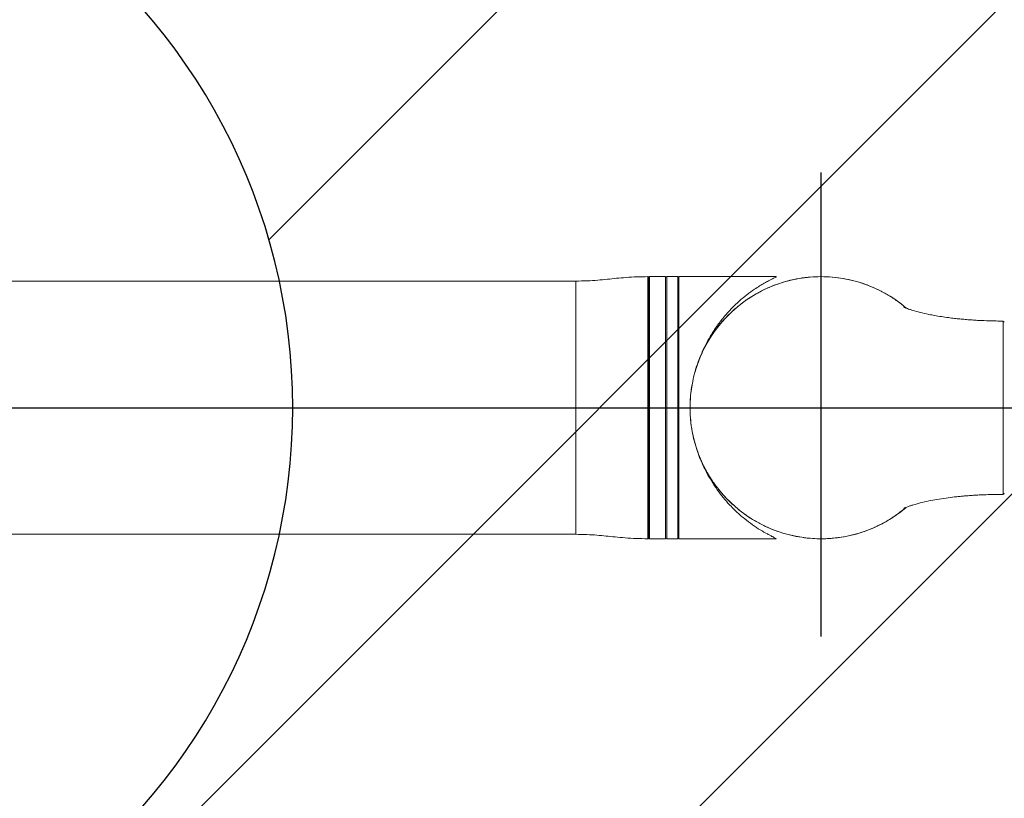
# Model space of a CAD drawing. Header units: millimetres. Extents: x 29 to 198, y 54 to 286.
# Tile 17 of 20: x 110 to 133, y 216 to 233. Entities that reach past the tile are written whole.
import ezdxf

# ---------------------------------------------------------------- set-up
doc = ezdxf.new("R2010")
doc.units = ezdxf.units.MM
doc.layers.add('标注层', color=3, linetype='Continuous')

msp = doc.modelspace()

# ---------------------------------------------------------------- hatches: boundary and pattern name
at = {"layer": '标注层'}
h = msp.add_hatch(dxfattribs=at)
h.set_pattern_fill('ANSI31', color=256, scale=2.5, style=0)
edge = h.paths.add_edge_path(flags=0)
edge.add_arc((102.93247, 224.47383), 13.6055, -55.53188, 55.53188, ccw=False)
edge.add_line((110.63247, 213.2569), (110.63247, 178.97377))
edge.add_arc((102.93247, 224.47383), 46.147, 279.605191, 440.394809)
edge.add_line((110.63247, 269.97389), (110.63247, 235.69077))

# ---------------------------------------------------------------- linework, layer by layer
at = {"color": 7, "linetype": 'Continuous', "lineweight": 18}
for p, q in [((122.90747, 227.32383), (109.26497, 227.32383)), ((124.55747, 227.39879), (124.55747, 224.47383)), ((124.93247, 227.42383), (124.56747, 227.42383)), ((124.56747, 226.96071), (124.56747, 227.42383)), ((124.93247, 226.96071), (124.93247, 227.42383)), ((125.20747, 227.42383), (124.95747, 227.42383)), ((127.4174, 227.42383), (125.23247, 227.42383)), ((125.23247, 227.42383), (125.23247, 221.52383)), ((124.56747, 221.52383), (124.56747, 226.96071)), ((124.93247, 221.52383), (124.93247, 226.96071)), ((124.55747, 224.47383), (124.55747, 221.54887)), ((109.26497, 221.62383), (122.90747, 221.62383)), ((124.56747, 221.52383), (124.93247, 221.52383)), ((124.95747, 221.52383), (125.20747, 221.52383)), ((125.23247, 221.52383), (127.41625, 221.52383))]:
    msp.add_line(p, q, dxfattribs=at)
at = {"color": 8, "linetype": 'Continuous', "lineweight": 18}
for p, q in [((122.90747, 227.32383), (122.90747, 221.62383)), ((124.53239, 221.52387), (124.53239, 227.42379)), ((124.95747, 227.42383), (124.95747, 221.52383)), ((125.20747, 221.52383), (125.20747, 227.42383))]:
    msp.add_line(p, q, dxfattribs=at)
at = {"color": 7, "linetype": 'Continuous', "lineweight": 18}
for centre, radius, start, end in [((124.53247, 227.39879), 0.025, 0, 90.189651), ((124.95747, 227.39883), 0.025, 90, 180), ((125.20747, 227.39883), 0.025, 0, 90), ((128.43247, 224.47383), 2.95, 49.479437, 310.291105), ((124.74497, 226.81133), 0.1875, 180, 198.796905), ((132.53238, 226.39887), 0.025, 359.968049, 89.880724), ((132.53238, 222.5488), 0.025, 270.304559, 0.068096), ((124.74497, 222.13633), 0.1875, 161.203095, 180), ((124.53247, 221.54887), 0.025, 269.810349, 0), ((124.95747, 221.54883), 0.025, 180, 270), ((125.20747, 221.54883), 0.025, 270, 0)]:
    msp.add_arc(centre, radius, start, end, dxfattribs=at)
for points, knots in [([(124.53223, 227.42335), (124.44827, 227.42244), (124.28416, 227.42067), (124.0482, 227.4064), (123.8282, 227.38666), (123.61629, 227.36417), (123.39874, 227.34308), (123.16116, 227.32693), (122.99546, 227.3249), (122.90747, 227.32383)], [0, 0, 0, 0, 0.15465678, 0.30227246, 0.43530379, 0.56152364, 0.69480677, 0.83792651, 1, 1, 1, 1]), ([(130.34743, 226.71612), (130.29071, 226.76311), (130.17103, 226.86227), (129.97241, 226.99353), (129.75632, 227.114), (129.52813, 227.21658), (129.29286, 227.29915), (129.05261, 227.36134), (128.80858, 227.40322), (128.55891, 227.42468), (128.30891, 227.42471), (128.06162, 227.40381), (127.81755, 227.36259), (127.57494, 227.30016), (127.3388, 227.21739), (127.11191, 227.11556), (126.89536, 226.99581), (126.68742, 226.85677), (126.46057, 226.67535), (126.22421, 226.44162), (126.019, 226.18004), (125.86486, 225.93351), (125.75143, 225.71273), (125.65701, 225.48383), (125.58119, 225.24493), (125.52531, 224.99525), (125.48926, 224.73738), (125.48471, 224.56191), (125.48243, 224.47383)], [0, 0, 0, 0, 0.03287881, 0.06938011, 0.10613688, 0.14328858, 0.1809823, 0.21736888, 0.25400846, 0.29144515, 0.32915722, 0.36553463, 0.40216426, 0.43959051, 0.47729166, 0.51378952, 0.55054247, 0.58769054, 0.62538031, 0.68013458, 0.73576394, 0.77346268, 0.80985293, 0.84649595, 0.88393636, 0.92165204, 0.96067011, 1, 1, 1, 1]), ([(125.59059, 225.26473), (125.59847, 225.29442), (125.62514, 225.39479), (125.68306, 225.55882), (125.7648, 225.75567), (125.85826, 225.94397), (125.97109, 226.14024), (126.10449, 226.3392), (126.25949, 226.53697), (126.42339, 226.71735), (126.59297, 226.87906), (126.76459, 227.02136), (126.91761, 227.1319), (127.04792, 227.21598), (127.15491, 227.27918), (127.26605, 227.33987), (127.35114, 227.38281), (127.40098, 227.40869), (127.42234, 227.42143), (127.41905, 227.42303), (127.4174, 227.42383)], [0, 0, 0, 0, 0.02220123, 0.07505854, 0.12832731, 0.18274088, 0.23748864, 0.30811756, 0.37928761, 0.45196558, 0.52509244, 0.59765568, 0.67062409, 0.72181231, 0.77086673, 0.8201707, 0.89137878, 0.92751176, 0.96340494, 1, 1, 1, 1]), ([(132.53244, 226.42389), (132.52796, 226.42389), (132.51084, 226.42393), (132.48266, 226.42406), (132.4339, 226.42446), (132.35646, 226.42547), (132.22693, 226.42833), (132.07677, 226.43382), (131.92796, 226.44161), (131.79881, 226.45005), (131.67694, 226.45963), (131.55445, 226.47094), (131.43003, 226.48415), (131.29113, 226.50115), (131.14083, 226.52258), (130.99328, 226.5472), (130.82795, 226.57893), (130.65466, 226.61841), (130.5152, 226.65764), (130.42813, 226.686), (130.37812, 226.70394), (130.33837, 226.71951), (130.30844, 226.7324), (130.29243, 226.74026), (130.29205, 226.74054), (130.29192, 226.74063)], [0, 0, 0, 0, 0.00444957, 0.01698341, 0.02796846, 0.05285829, 0.09388724, 0.15673685, 0.20247821, 0.24313743, 0.28700051, 0.32618866, 0.36848677, 0.41628716, 0.47353585, 0.53134626, 0.58117214, 0.66845485, 0.75580934, 0.79978837, 0.84126227, 0.87832257, 0.92562537, 0.97461825, 1, 1, 1, 1]), ([(125.48243, 224.47383), (125.4842, 224.39598), (125.48777, 224.23978), (125.51142, 224.04985), (125.55695, 223.79368), (125.64552, 223.47289), (125.80029, 223.12642), (125.96071, 222.85729), (126.10474, 222.65589), (126.26712, 222.46506), (126.44483, 222.28922), (126.63532, 222.13016), (126.83784, 221.98779), (127.05423, 221.86154), (127.28033, 221.75431), (127.51326, 221.66713), (127.75143, 221.59996), (127.99705, 221.55257), (128.28592, 221.522), (128.61834, 221.52195), (128.9482, 221.5636), (129.23119, 221.63045), (129.46706, 221.70768), (129.69532, 221.80385), (129.91673, 221.92099), (130.13575, 222.05797), (130.26902, 222.16992), (130.33756, 222.2275)], [0, 0, 0, 0, 0.03482088, 0.06986213, 0.08547411, 0.15122628, 0.21811375, 0.25455717, 0.29125404, 0.32874926, 0.36652033, 0.4029587, 0.43964977, 0.47713892, 0.51490343, 0.55146145, 0.58827493, 0.62548425, 0.6632361, 0.71808076, 0.77380199, 0.81156306, 0.84801418, 0.88471859, 0.92222176, 0.96000065, 1, 1, 1, 1]), ([(127.41625, 221.52429), (127.41828, 221.52447), (127.42277, 221.52489), (127.40864, 221.53505), (127.36558, 221.55739), (127.29517, 221.59317), (127.20117, 221.64257), (127.06471, 221.71996), (126.88745, 221.83553), (126.70414, 221.97366), (126.51844, 222.13614), (126.3475, 222.31065), (126.19423, 222.49138), (126.05846, 222.67438), (125.92966, 222.87517), (125.79204, 223.12804), (125.68181, 223.38379), (125.60103, 223.63492), (125.56091, 223.78554), (125.54443, 223.87389), (125.54055, 223.89471)], [0, 0, 0, 0, 0.02358625, 0.05209967, 0.11011532, 0.1469397, 0.18406879, 0.25889575, 0.33227645, 0.40618769, 0.48160191, 0.55753086, 0.61769674, 0.67818473, 0.73981028, 0.80189891, 0.89316761, 0.93925591, 0.98568497, 1, 1, 1, 1]), ([(130.29192, 222.20703), (130.29205, 222.20712), (130.29243, 222.2074), (130.30844, 222.21526), (130.33837, 222.22815), (130.37812, 222.24372), (130.42813, 222.26166), (130.5152, 222.29002), (130.65468, 222.32926), (130.84204, 222.37195), (131.04316, 222.40966), (131.23722, 222.43962), (131.40767, 222.46104), (131.53794, 222.475), (131.64107, 222.48481), (131.74746, 222.49372), (131.86522, 222.50215), (131.99906, 222.51003), (132.15669, 222.51709), (132.30697, 222.52139), (132.4245, 222.52314), (132.49063, 222.52368), (132.52104, 222.52375), (132.53244, 222.52378)], [0, 0, 0, 0, 0.025382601, 0.074377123, 0.121681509, 0.158743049, 0.200218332, 0.24419884, 0.331556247, 0.418841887, 0.486992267, 0.565594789, 0.631497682, 0.668510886, 0.70120419, 0.737263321, 0.776856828, 0.820293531, 0.871944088, 0.934354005, 0.969818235, 0.988693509, 1, 1, 1, 1]), ([(122.90747, 221.62383), (122.99172, 221.62285), (123.15065, 221.62099), (123.37856, 221.60615), (123.59002, 221.58625), (123.80154, 221.56373), (124.02712, 221.54279), (124.27297, 221.52725), (124.44424, 221.52533), (124.53228, 221.52434)], [0, 0, 0, 0, 0.15518368, 0.29271623, 0.42054192, 0.54641127, 0.68453243, 0.83784001, 1, 1, 1, 1])]:
    msp.add_open_spline(points, degree=3, knots=knots, dxfattribs=at)
at = {"color": 8, "linetype": 'Continuous', "lineweight": 18}
msp.add_open_spline([(132.53244, 222.52382), (132.53244, 222.52381), (132.53243, 222.52068), (132.53243, 222.53384), (132.53242, 222.56706), (132.53241, 222.61668), (132.5324, 222.67343), (132.53239, 222.74388), (132.53238, 222.82664), (132.53237, 222.9205), (132.53237, 223.02494), (132.53236, 223.14101), (132.53236, 223.26649), (132.53235, 223.3996), (132.53235, 223.53991), (132.53234, 223.68857), (132.53234, 223.84255), (132.53233, 223.99982), (132.53234, 224.15994), (132.53238, 224.32427), (132.53234, 224.48934), (132.53239, 224.65313), (132.53233, 224.81531), (132.53234, 224.97698), (132.53234, 225.13465), (132.53234, 225.2865), (132.53235, 225.43228), (132.53235, 225.573), (132.53236, 225.70544), (132.53236, 225.82824), (132.53237, 225.9413), (132.53238, 226.04523), (132.53238, 226.13754), (132.53239, 226.21737), (132.5324, 226.28486), (132.53241, 226.34025), (132.53242, 226.38546), (132.53243, 226.41747), (132.53244, 226.42174), (132.53244, 226.42388)], degree=3, knots=[0, 0, 0, 0, 0.00014432, 0.03653745, 0.0734171, 0.09978491, 0.12633548, 0.15346341, 0.18079063, 0.20716235, 0.23371728, 0.26084998, 0.28818253, 0.31455928, 0.34111958, 0.36825772, 0.39559557, 0.42194852, 0.44848311, 0.47559726, 0.50291241, 0.52927992, 0.55583126, 0.5829635, 0.61029455, 0.63665887, 0.66320621, 0.69033049, 0.71765449, 0.74403133, 0.77059156, 0.79772964, 0.82506733, 0.85143601, 0.87798748, 0.90511637, 0.93244452, 0.96603168, 1, 1, 1, 1], dxfattribs=at)
at = {"layer": '标注层'}
for p, q in [((128.43247, 219.32506), (128.43247, 229.77097)), ((97.73903, 224.47383), (145.93608, 224.47383))]:
    msp.add_line(p, q, dxfattribs=at)
for radius, start, end in [(46.147, 279.605191, 80.394809), (13.6055, 304.46812, 55.53188)]:
    msp.add_arc((102.93247, 224.47383), radius, start, end, dxfattribs=at)

doc.saveas('drawing.dxf')
